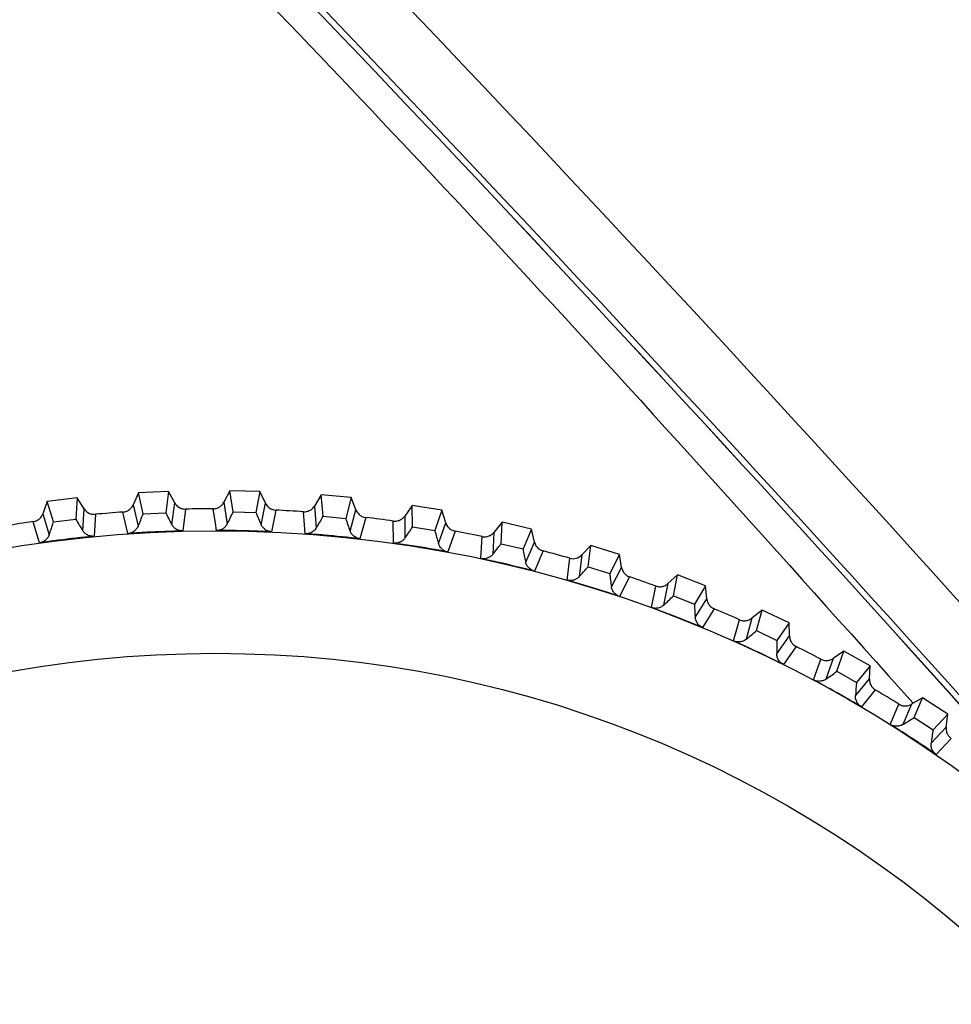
# Model space of a CAD drawing. Header units: millimetres. Extents: x -42 to 108, y 0 to 140.
# Tile 15 of 17: x 82 to 97, y 87 to 104. Entities that reach past the tile are written whole.
import ezdxf

# ---------------------------------------------------------------- set-up
doc = ezdxf.new("R2010")
doc.units = ezdxf.units.MM

msp = doc.modelspace()

# ---------------------------------------------------------------- linework, layer by layer
at = {"color": 7, "linetype": 'Continuous', "lineweight": 25}
for p, q in [((82.701, 95.581), (82.204, 95.522)), ((82.701, 95.581), (82.681, 95.225)), ((82.819, 95.398), (82.701, 95.581)), ((83.719, 95.665), (83.632, 95.465)), ((84.219, 95.688), (83.719, 95.665)), ((83.797, 95.317), (83.719, 95.665)), ((84.219, 95.688), (84.174, 95.334)), ((84.324, 95.498), (84.219, 95.688)), ((85.24, 95.701), (85.14, 95.508)), ((85.294, 95.348), (85.24, 95.701)), ((85.74, 95.69), (85.24, 95.701)), ((85.74, 95.69), (85.671, 95.34)), ((85.832, 95.493), (85.74, 95.69)), ((86.76, 95.631), (86.647, 95.446)), ((86.789, 95.276), (86.76, 95.631)), ((87.258, 95.585), (86.76, 95.631)), ((87.258, 95.585), (87.165, 95.241)), ((87.336, 95.382), (87.258, 95.585)), ((82.204, 95.522), (82.131, 95.317)), ((82.306, 95.181), (82.204, 95.522)), ((82.798, 95.034), (82.819, 95.398)), ((83.632, 95.465), (83.713, 95.109)), ((84.277, 95.136), (84.324, 95.498)), ((84.503, 95.395), (84.457, 95.032)), ((85, 95.16), (84.963, 95.401)), ((85.14, 95.508), (85.196, 95.147)), ((85.76, 95.135), (85.832, 95.493)), ((86.004, 95.377), (85.932, 95.019)), ((86.647, 95.446), (86.677, 95.082)), ((87.239, 95.03), (87.336, 95.382)), ((88.272, 95.455), (88.146, 95.278)), ((88.276, 95.099), (88.272, 95.455)), ((88.765, 95.375), (88.272, 95.455)), ((82.131, 95.317), (82.237, 94.968)), ((82.306, 95.181), (82.681, 95.225)), ((83.005, 95.308), (82.984, 94.943)), ((83.544, 94.989), (83.463, 95.346)), ((83.797, 95.317), (84.174, 95.334)), ((85.294, 95.348), (85.671, 95.34)), ((86.493, 94.987), (86.463, 95.351)), ((86.789, 95.276), (87.165, 95.241)), ((87.5, 95.255), (87.403, 94.902)), ((88.146, 95.278), (88.151, 94.913)), ((88.765, 95.375), (88.648, 95.038)), ((88.829, 95.167), (88.765, 95.375)), ((82.076, 94.836), (81.971, 95.186)), ((85.018, 95.039), (85, 95.16)), ((87.96, 94.831), (87.955, 95.197)), ((88.276, 95.099), (88.648, 95.038)), ((88.708, 94.822), (88.829, 95.167)), ((89.768, 95.175), (89.629, 95.007)), ((89.747, 94.819), (89.768, 95.175)), ((90.254, 95.06), (89.768, 95.175)), ((90.254, 95.06), (90.114, 94.732)), ((90.303, 94.848), (90.254, 95.06)), ((88.983, 95.029), (88.862, 94.684)), ((89.413, 94.574), (89.434, 94.939)), ((89.629, 95.007), (89.609, 94.642)), ((89.747, 94.819), (90.114, 94.732)), ((90.158, 94.513), (90.303, 94.848)), ((91.24, 94.79), (91.09, 94.633)), ((91.194, 94.436), (91.24, 94.79)), ((91.717, 94.642), (91.24, 94.79)), ((90.447, 94.699), (90.303, 94.363)), ((90.844, 94.216), (90.89, 94.578)), ((91.09, 94.633), (91.044, 94.27)), ((91.717, 94.642), (91.554, 94.324)), ((91.751, 94.427), (91.717, 94.642)), ((91.194, 94.436), (91.554, 94.324)), ((91.584, 94.103), (91.751, 94.427)), ((91.885, 94.269), (91.717, 93.944)), ((92.682, 94.304), (92.521, 94.157)), ((92.612, 93.954), (92.682, 94.304)), ((93.148, 94.122), (92.682, 94.304)), ((92.247, 93.758), (92.319, 94.117)), ((92.521, 94.157), (92.45, 93.799)), ((93.148, 94.122), (92.963, 93.817)), ((93.167, 93.906), (93.148, 94.122)), ((92.612, 93.954), (92.963, 93.817)), ((92.977, 93.594), (93.167, 93.906)), ((93.289, 93.739), (93.099, 93.426)), ((93.916, 93.583), (93.82, 93.231)), ((94.086, 93.718), (93.916, 93.583)), ((93.992, 93.375), (94.086, 93.718)), ((94.539, 93.505), (94.086, 93.718)), ((93.614, 93.204), (93.711, 93.557)), ((94.539, 93.505), (94.333, 93.214)), ((94.542, 93.287), (94.539, 93.505)), ((93.992, 93.375), (94.333, 93.214)), ((94.331, 92.99), (94.542, 93.287)), ((94.652, 93.112), (94.441, 92.814)), ((95.447, 93.036), (95.267, 92.913)), ((95.329, 92.7), (95.447, 93.036)), ((95.883, 92.792), (95.447, 93.036)), ((94.94, 92.557), (95.061, 92.902)), ((95.267, 92.913), (95.147, 92.569)), ((95.883, 92.792), (95.657, 92.515)), ((95.871, 92.575), (95.883, 92.792)), ((95.329, 92.7), (95.657, 92.515)), ((95.64, 92.292), (95.871, 92.575)), ((95.969, 92.392), (95.738, 92.109)), ((96.217, 91.818), (96.362, 92.154)), ((96.569, 92.151), (96.425, 91.815)), ((96.756, 92.261), (96.569, 92.151)), ((96.615, 91.934), (96.756, 92.261)), ((97.174, 91.987), (96.756, 92.261)), ((97.174, 91.987), (96.93, 91.727)), ((97.148, 91.771), (97.174, 91.987)), ((96.615, 91.934), (96.93, 91.727)), ((96.897, 91.505), (97.148, 91.771)), ((97.232, 91.582), (96.982, 91.316))]:
    msp.add_line(p, q, dxfattribs=at)
for radius in [21.133, 19.098]:
    msp.add_circle((85, 73.901), radius, dxfattribs=at)
for centre, radius, start, end in [((-265.106, -233.072), 488.125, 41.24425, 48.75575), ((-265.106, -233.072), 487.089, 41.6118, 48.75575), ((-265.106, -233.072), 486.989, 41.7663, 48.75575), ((85, 73.901), 21.5, 90.099, 91.3235), ((85, 73.901), 21.5, 86.099, 87.3235), ((85.123, 96.592), 2.799, 209.2368, 213.8187), ((85, 73.901), 21.5, 94.099, 95.3235), ((81.164, 96.265), 2.799, 335.6038, 340.1858), ((86.706, 96.528), 2.799, 205.2368, 209.8187), ((82.733, 96.478), 2.799, 331.6038, 336.1858), ((88.28, 96.354), 2.799, 201.2368, 205.8187), ((84.314, 96.582), 2.799, 327.6038, 332.1858), ((89.838, 96.07), 2.799, 197.2368, 201.8187), ((85, 73.901), 21.5, 82.099, 83.3235), ((85, 73.901), 21.5, 98.099, 99.3235), ((79.613, 95.943), 2.799, 339.6038, 344.1858), ((85.898, 96.574), 2.799, 323.6038, 328.1858), ((91.373, 95.679), 2.799, 193.2368, 197.8187), ((85, 73.901), 21.5, 78.099, 79.3235), ((87.477, 96.456), 2.799, 319.6038, 324.1858), ((92.876, 95.181), 2.799, 189.2368, 193.8187), ((85, 73.901), 21.5, 74.099, 75.3235), ((89.044, 96.229), 2.799, 315.6038, 320.1858), ((94.342, 94.58), 2.799, 185.2368, 189.8187), ((85, 73.901), 21.5, 70.099, 71.3235), ((90.592, 95.892), 2.799, 311.6038, 316.1858), ((95.761, 93.878), 2.799, 181.2368, 185.8187), ((85, 73.901), 21.5, 66.099, 67.3235), ((92.112, 95.449), 2.799, 307.6038, 312.1858), ((97.129, 93.079), 2.799, 177.2368, 181.8187), ((85, 73.901), 21.5, 62.099, 63.3235), ((93.598, 94.9), 2.799, 303.6038, 308.1858), ((98.437, 92.186), 2.799, 173.2368, 177.8187), ((85, 73.901), 21.5, 58.099, 59.3235), ((95.042, 94.249), 2.799, 299.6038, 304.1858), ((99.68, 91.204), 2.799, 169.2368, 173.8187), ((85, 73.901), 22.5, 282.8538, 41.2442)]:
    msp.add_arc(centre, radius, start, end, dxfattribs=at)
at = {"color": 8, "linetype": 'Continuous', "lineweight": 25}
msp.add_arc((-265.106, -233.072), 486.989, 41.7664, 48.75575, dxfattribs=at)
msp.add_open_spline([(55.622, 132.722), (59.586, 129.181), (67.514, 122.099), (78.941, 110.975), (88.666, 101.019), (94.406, 94.615), (96.598, 92.168)], degree=3, knots=[0, 0, 0, 0, 0.276392, 0.552784, 0.829175, 1, 1, 1, 1], dxfattribs=at)
at = {"color": 7, "linetype": 'Continuous', "lineweight": 25}
for points, knots in [([(82.819, 95.398), (82.825, 95.389), (82.832, 95.38), (82.839, 95.372), (82.847, 95.364), (82.855, 95.356), (82.864, 95.35), (82.872, 95.343), (82.882, 95.337), (82.892, 95.331), (82.901, 95.326), (82.911, 95.322), (82.922, 95.318), (82.927, 95.316), (82.932, 95.315), (82.938, 95.313), (82.949, 95.311), (82.96, 95.309), (82.971, 95.308), (82.982, 95.307), (82.994, 95.307), (83.005, 95.308)], [0, 0, 0, 0, 0.0000332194, 0.0000332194, 0.0000332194, 0.0000664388, 0.0000664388, 0.0000664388, 0.0000996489, 0.0000996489, 0.0000996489, 0.000132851, 0.000132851, 0.000132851, 0.0001493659, 0.0001493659, 0.0001493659, 0.0001828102, 0.0001828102, 0.0001828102, 0.0002172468, 0.0002172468, 0.0002172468, 0.0002172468]), ([(83.463, 95.346), (83.474, 95.347), (83.485, 95.348), (83.496, 95.351), (83.507, 95.354), (83.517, 95.357), (83.527, 95.361), (83.538, 95.366), (83.547, 95.371), (83.557, 95.377), (83.566, 95.383), (83.575, 95.39), (83.583, 95.397), (83.587, 95.401), (83.591, 95.405), (83.595, 95.409), (83.603, 95.417), (83.61, 95.426), (83.616, 95.435), (83.622, 95.445), (83.628, 95.455), (83.632, 95.465)], [0, 0, 0, 0, 0.0000331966, 0.0000331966, 0.0000331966, 0.0000663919, 0.0000663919, 0.0000663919, 0.0000995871, 0.0000995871, 0.0000995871, 0.0001327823, 0.0001327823, 0.0001327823, 0.0001492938, 0.0001492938, 0.0001492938, 0.0001827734, 0.0001827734, 0.0001827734, 0.0002172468, 0.0002172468, 0.0002172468, 0.0002172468]), ([(84.324, 95.498), (84.329, 95.488), (84.335, 95.479), (84.342, 95.47), (84.349, 95.462), (84.357, 95.454), (84.365, 95.446), (84.373, 95.439), (84.382, 95.432), (84.392, 95.426), (84.401, 95.42), (84.411, 95.415), (84.421, 95.411), (84.426, 95.409), (84.431, 95.407), (84.437, 95.405), (84.447, 95.402), (84.458, 95.399), (84.469, 95.397), (84.48, 95.396), (84.492, 95.395), (84.503, 95.395)], [0, 0, 0, 0, 0.0000332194, 0.0000332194, 0.0000332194, 0.0000664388, 0.0000664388, 0.0000664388, 0.0000996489, 0.0000996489, 0.0000996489, 0.000132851, 0.000132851, 0.000132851, 0.0001493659, 0.0001493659, 0.0001493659, 0.0001828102, 0.0001828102, 0.0001828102, 0.0002172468, 0.0002172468, 0.0002172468, 0.0002172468]), ([(84.963, 95.401), (84.974, 95.401), (84.985, 95.402), (84.996, 95.404), (85.007, 95.405), (85.018, 95.408), (85.028, 95.412), (85.039, 95.415), (85.049, 95.42), (85.058, 95.425), (85.068, 95.431), (85.077, 95.437), (85.086, 95.444), (85.09, 95.447), (85.095, 95.451), (85.099, 95.454), (85.107, 95.462), (85.114, 95.47), (85.121, 95.479), (85.128, 95.488), (85.134, 95.498), (85.14, 95.508)], [0, 0, 0, 0, 0.0000331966, 0.0000331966, 0.0000331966, 0.0000663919, 0.0000663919, 0.0000663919, 0.0000995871, 0.0000995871, 0.0000995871, 0.0001327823, 0.0001327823, 0.0001327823, 0.0001492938, 0.0001492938, 0.0001492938, 0.0001827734, 0.0001827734, 0.0001827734, 0.0002172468, 0.0002172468, 0.0002172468, 0.0002172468]), ([(85.832, 95.493), (85.837, 95.483), (85.842, 95.473), (85.849, 95.464), (85.855, 95.455), (85.862, 95.446), (85.87, 95.438), (85.877, 95.43), (85.886, 95.423), (85.895, 95.416), (85.904, 95.41), (85.913, 95.404), (85.923, 95.399), (85.928, 95.396), (85.933, 95.394), (85.938, 95.392), (85.948, 95.388), (85.959, 95.384), (85.97, 95.382), (85.981, 95.379), (85.993, 95.378), (86.004, 95.377)], [0, 0, 0, 0, 0.0000332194, 0.0000332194, 0.0000332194, 0.0000664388, 0.0000664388, 0.0000664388, 0.0000996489, 0.0000996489, 0.0000996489, 0.000132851, 0.000132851, 0.000132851, 0.0001493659, 0.0001493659, 0.0001493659, 0.0001828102, 0.0001828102, 0.0001828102, 0.0002172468, 0.0002172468, 0.0002172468, 0.0002172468]), ([(86.463, 95.351), (86.474, 95.35), (86.485, 95.35), (86.496, 95.352), (86.507, 95.353), (86.518, 95.355), (86.529, 95.358), (86.539, 95.36), (86.55, 95.364), (86.56, 95.369), (86.57, 95.373), (86.58, 95.379), (86.589, 95.385), (86.593, 95.388), (86.598, 95.392), (86.602, 95.395), (86.611, 95.402), (86.619, 95.41), (86.626, 95.418), (86.634, 95.427), (86.641, 95.436), (86.647, 95.446)], [0, 0, 0, 0, 0.0000331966, 0.0000331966, 0.0000331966, 0.0000663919, 0.0000663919, 0.0000663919, 0.0000995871, 0.0000995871, 0.0000995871, 0.0001327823, 0.0001327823, 0.0001327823, 0.0001492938, 0.0001492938, 0.0001492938, 0.0001827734, 0.0001827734, 0.0001827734, 0.0002172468, 0.0002172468, 0.0002172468, 0.0002172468]), ([(87.336, 95.382), (87.34, 95.372), (87.345, 95.362), (87.351, 95.352), (87.356, 95.343), (87.363, 95.333), (87.37, 95.325), (87.377, 95.316), (87.385, 95.309), (87.393, 95.301), (87.402, 95.294), (87.411, 95.288), (87.42, 95.282), (87.425, 95.279), (87.43, 95.277), (87.435, 95.274), (87.445, 95.269), (87.455, 95.265), (87.466, 95.262), (87.477, 95.259), (87.488, 95.256), (87.5, 95.255)], [0, 0, 0, 0, 0.0000332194, 0.0000332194, 0.0000332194, 0.0000664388, 0.0000664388, 0.0000664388, 0.0000996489, 0.0000996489, 0.0000996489, 0.000132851, 0.000132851, 0.000132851, 0.0001493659, 0.0001493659, 0.0001493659, 0.0001828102, 0.0001828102, 0.0001828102, 0.0002172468, 0.0002172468, 0.0002172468, 0.0002172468]), ([(81.971, 95.186), (81.982, 95.188), (81.993, 95.19), (82.003, 95.194), (82.014, 95.197), (82.024, 95.201), (82.034, 95.206), (82.044, 95.211), (82.053, 95.217), (82.062, 95.224), (82.071, 95.231), (82.079, 95.238), (82.087, 95.246), (82.091, 95.25), (82.095, 95.254), (82.098, 95.258), (82.105, 95.267), (82.111, 95.276), (82.117, 95.286), (82.123, 95.296), (82.127, 95.307), (82.131, 95.317)], [0, 0, 0, 0, 0.0000331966, 0.0000331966, 0.0000331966, 0.0000663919, 0.0000663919, 0.0000663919, 0.0000995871, 0.0000995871, 0.0000995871, 0.0001327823, 0.0001327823, 0.0001327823, 0.0001492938, 0.0001492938, 0.0001492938, 0.0001827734, 0.0001827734, 0.0001827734, 0.0002172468, 0.0002172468, 0.0002172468, 0.0002172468]), ([(87.955, 95.197), (87.966, 95.195), (87.978, 95.195), (87.989, 95.195), (88, 95.195), (88.011, 95.196), (88.022, 95.199), (88.032, 95.201), (88.043, 95.204), (88.053, 95.208), (88.064, 95.212), (88.074, 95.216), (88.083, 95.222), (88.088, 95.225), (88.093, 95.228), (88.097, 95.231), (88.107, 95.237), (88.115, 95.244), (88.123, 95.252), (88.131, 95.26), (88.139, 95.269), (88.146, 95.278)], [0, 0, 0, 0, 0.0000331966, 0.0000331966, 0.0000331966, 0.0000663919, 0.0000663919, 0.0000663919, 0.0000995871, 0.0000995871, 0.0000995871, 0.0001327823, 0.0001327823, 0.0001327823, 0.0001492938, 0.0001492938, 0.0001492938, 0.0001827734, 0.0001827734, 0.0001827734, 0.0002172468, 0.0002172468, 0.0002172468, 0.0002172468]), ([(83.713, 95.109), (83.709, 95.1), (83.705, 95.092), (83.699, 95.083), (83.694, 95.075), (83.689, 95.067), (83.682, 95.06), (83.676, 95.052), (83.669, 95.045), (83.662, 95.038), (83.654, 95.032), (83.646, 95.026), (83.638, 95.021), (83.63, 95.015), (83.621, 95.01), (83.612, 95.006), (83.603, 95.002), (83.594, 94.999), (83.584, 94.996), (83.571, 94.992), (83.557, 94.99), (83.544, 94.989)], [0, 0, 0, 0, 0.0000302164, 0.0000302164, 0.0000302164, 0.0000598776, 0.0000598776, 0.0000598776, 0.0000895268, 0.0000895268, 0.0000895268, 0.0001191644, 0.0001191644, 0.0001191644, 0.000148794, 0.000148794, 0.000148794, 0.00017842, 0.00017842, 0.00017842, 0.0002196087, 0.0002196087, 0.0002196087, 0.0002196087]), ([(84.457, 95.032), (84.446, 95.032), (84.435, 95.033), (84.424, 95.034), (84.413, 95.036), (84.402, 95.038), (84.392, 95.042), (84.381, 95.045), (84.371, 95.049), (84.361, 95.054), (84.352, 95.059), (84.343, 95.064), (84.334, 95.071), (84.326, 95.077), (84.318, 95.083), (84.311, 95.091), (84.304, 95.097), (84.298, 95.104), (84.293, 95.112), (84.287, 95.12), (84.282, 95.128), (84.277, 95.136)], [0, 0, 0, 0, 0.0000330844, 0.0000330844, 0.0000330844, 0.0000661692, 0.0000661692, 0.0000661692, 0.0000989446, 0.0000989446, 0.0000989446, 0.0001308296, 0.0001308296, 0.0001308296, 0.000161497, 0.000161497, 0.000161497, 0.0001901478, 0.0001901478, 0.0001901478, 0.0002195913, 0.0002195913, 0.0002195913, 0.0002195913]), ([(85.196, 95.147), (85.191, 95.139), (85.186, 95.13), (85.18, 95.122), (85.175, 95.114), (85.168, 95.107), (85.161, 95.1), (85.155, 95.093), (85.147, 95.086), (85.139, 95.08), (85.132, 95.074), (85.123, 95.069), (85.115, 95.064), (85.106, 95.059), (85.097, 95.055), (85.088, 95.052), (85.078, 95.048), (85.069, 95.046), (85.059, 95.044), (85.046, 95.041), (85.032, 95.039), (85.018, 95.039)], [0, 0, 0, 0, 0.0000302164, 0.0000302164, 0.0000302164, 0.0000598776, 0.0000598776, 0.0000598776, 0.0000895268, 0.0000895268, 0.0000895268, 0.0001191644, 0.0001191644, 0.0001191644, 0.000148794, 0.000148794, 0.000148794, 0.00017842, 0.00017842, 0.00017842, 0.0002196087, 0.0002196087, 0.0002196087, 0.0002196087]), ([(85.932, 95.019), (85.921, 95.019), (85.91, 95.021), (85.9, 95.023), (85.889, 95.025), (85.878, 95.029), (85.868, 95.033), (85.858, 95.037), (85.848, 95.041), (85.839, 95.047), (85.829, 95.053), (85.821, 95.059), (85.813, 95.066), (85.805, 95.072), (85.798, 95.079), (85.791, 95.087), (85.785, 95.094), (85.779, 95.102), (85.774, 95.11), (85.769, 95.118), (85.764, 95.126), (85.76, 95.135)], [0, 0, 0, 0, 0.0000330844, 0.0000330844, 0.0000330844, 0.0000661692, 0.0000661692, 0.0000661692, 0.0000989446, 0.0000989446, 0.0000989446, 0.0001308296, 0.0001308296, 0.0001308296, 0.000161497, 0.000161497, 0.000161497, 0.0001901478, 0.0001901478, 0.0001901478, 0.0002195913, 0.0002195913, 0.0002195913, 0.0002195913]), ([(86.677, 95.082), (86.672, 95.074), (86.666, 95.066), (86.66, 95.058), (86.654, 95.051), (86.647, 95.044), (86.64, 95.037), (86.633, 95.03), (86.625, 95.024), (86.616, 95.019), (86.608, 95.014), (86.6, 95.009), (86.591, 95.005), (86.582, 95), (86.572, 94.997), (86.563, 94.994), (86.553, 94.991), (86.544, 94.989), (86.534, 94.988), (86.52, 94.986), (86.506, 94.986), (86.493, 94.987)], [0, 0, 0, 0, 0.0000302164, 0.0000302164, 0.0000302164, 0.0000598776, 0.0000598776, 0.0000598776, 0.0000895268, 0.0000895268, 0.0000895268, 0.0001191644, 0.0001191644, 0.0001191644, 0.000148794, 0.000148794, 0.000148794, 0.00017842, 0.00017842, 0.00017842, 0.0002196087, 0.0002196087, 0.0002196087, 0.0002196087]), ([(88.829, 95.167), (88.832, 95.156), (88.836, 95.146), (88.841, 95.136), (88.846, 95.126), (88.852, 95.116), (88.859, 95.107), (88.865, 95.099), (88.872, 95.09), (88.88, 95.082), (88.888, 95.075), (88.897, 95.067), (88.906, 95.061), (88.91, 95.058), (88.915, 95.055), (88.92, 95.052), (88.929, 95.047), (88.94, 95.042), (88.95, 95.038), (88.961, 95.034), (88.972, 95.031), (88.983, 95.029)], [0, 0, 0, 0, 0.0000332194, 0.0000332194, 0.0000332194, 0.0000664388, 0.0000664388, 0.0000664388, 0.0000996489, 0.0000996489, 0.0000996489, 0.000132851, 0.000132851, 0.000132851, 0.0001493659, 0.0001493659, 0.0001493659, 0.0001828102, 0.0001828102, 0.0001828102, 0.0002172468, 0.0002172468, 0.0002172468, 0.0002172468]), ([(82.237, 94.968), (82.233, 94.959), (82.23, 94.95), (82.225, 94.941), (82.221, 94.932), (82.215, 94.924), (82.21, 94.916), (82.204, 94.908), (82.197, 94.901), (82.19, 94.894), (82.183, 94.887), (82.176, 94.88), (82.168, 94.874), (82.16, 94.868), (82.152, 94.863), (82.143, 94.858), (82.134, 94.853), (82.125, 94.849), (82.116, 94.846), (82.103, 94.841), (82.09, 94.838), (82.076, 94.836)], [0, 0, 0, 0, 0.0000302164, 0.0000302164, 0.0000302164, 0.0000598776, 0.0000598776, 0.0000598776, 0.0000895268, 0.0000895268, 0.0000895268, 0.0001191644, 0.0001191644, 0.0001191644, 0.000148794, 0.000148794, 0.000148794, 0.00017842, 0.00017842, 0.00017842, 0.0002196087, 0.0002196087, 0.0002196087, 0.0002196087]), ([(82.984, 94.943), (82.785, 94.924), (82.586, 94.902), (82.388, 94.877), (82.284, 94.864), (82.18, 94.851), (82.076, 94.836)], [0, 0, 0, 0, 0.0006000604, 0.0006000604, 0.0006000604, 0.000914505, 0.000914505, 0.000914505, 0.000914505]), ([(82.984, 94.943), (82.973, 94.942), (82.962, 94.942), (82.951, 94.943), (82.94, 94.943), (82.929, 94.945), (82.919, 94.948), (82.908, 94.95), (82.897, 94.954), (82.887, 94.958), (82.878, 94.962), (82.868, 94.967), (82.859, 94.973), (82.851, 94.978), (82.842, 94.984), (82.835, 94.991), (82.827, 94.997), (82.821, 95.004), (82.815, 95.011), (82.808, 95.018), (82.803, 95.026), (82.798, 95.034)], [0, 0, 0, 0, 0.0000330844, 0.0000330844, 0.0000330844, 0.0000661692, 0.0000661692, 0.0000661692, 0.0000989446, 0.0000989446, 0.0000989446, 0.0001308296, 0.0001308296, 0.0001308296, 0.000161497, 0.000161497, 0.000161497, 0.0001901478, 0.0001901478, 0.0001901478, 0.0002195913, 0.0002195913, 0.0002195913, 0.0002195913]), ([(84.457, 95.032), (84.257, 95.027), (84.057, 95.019), (83.857, 95.009), (83.753, 95.003), (83.648, 94.996), (83.544, 94.989)], [0, 0, 0, 0, 0.0006000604, 0.0006000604, 0.0006000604, 0.000914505, 0.000914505, 0.000914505, 0.000914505]), ([(85.932, 95.019), (85.733, 95.028), (85.533, 95.034), (85.333, 95.037), (85.228, 95.038), (85.123, 95.039), (85.018, 95.039)], [0, 0, 0, 0, 0.0006000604, 0.0006000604, 0.0006000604, 0.000914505, 0.000914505, 0.000914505, 0.000914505]), ([(87.403, 94.902), (87.205, 94.925), (87.005, 94.945), (86.806, 94.962), (86.702, 94.971), (86.597, 94.979), (86.493, 94.987)], [0, 0, 0, 0, 0.0006000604, 0.0006000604, 0.0006000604, 0.000914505, 0.000914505, 0.000914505, 0.000914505]), ([(87.403, 94.902), (87.392, 94.904), (87.381, 94.906), (87.371, 94.909), (87.36, 94.912), (87.35, 94.916), (87.34, 94.921), (87.33, 94.925), (87.321, 94.931), (87.312, 94.937), (87.303, 94.943), (87.295, 94.95), (87.287, 94.957), (87.28, 94.964), (87.273, 94.972), (87.267, 94.98), (87.261, 94.988), (87.256, 94.996), (87.251, 95.004), (87.247, 95.012), (87.243, 95.021), (87.239, 95.03)], [0, 0, 0, 0, 0.0000330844, 0.0000330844, 0.0000330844, 0.0000661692, 0.0000661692, 0.0000661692, 0.0000989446, 0.0000989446, 0.0000989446, 0.0001308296, 0.0001308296, 0.0001308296, 0.000161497, 0.000161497, 0.000161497, 0.0001901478, 0.0001901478, 0.0001901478, 0.0002195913, 0.0002195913, 0.0002195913, 0.0002195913]), ([(88.151, 94.913), (88.145, 94.906), (88.139, 94.898), (88.132, 94.891), (88.125, 94.884), (88.118, 94.877), (88.11, 94.871), (88.102, 94.865), (88.094, 94.86), (88.086, 94.855), (88.077, 94.85), (88.068, 94.846), (88.059, 94.842), (88.05, 94.839), (88.04, 94.836), (88.03, 94.834), (88.021, 94.832), (88.011, 94.83), (88.001, 94.83), (87.987, 94.829), (87.973, 94.829), (87.96, 94.831)], [0, 0, 0, 0, 0.0000302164, 0.0000302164, 0.0000302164, 0.0000598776, 0.0000598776, 0.0000598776, 0.0000895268, 0.0000895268, 0.0000895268, 0.0001191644, 0.0001191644, 0.0001191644, 0.000148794, 0.000148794, 0.000148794, 0.00017842, 0.00017842, 0.00017842, 0.0002196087, 0.0002196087, 0.0002196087, 0.0002196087]), ([(89.434, 94.939), (89.445, 94.936), (89.456, 94.935), (89.467, 94.935), (89.478, 94.934), (89.489, 94.935), (89.5, 94.936), (89.511, 94.937), (89.522, 94.94), (89.532, 94.943), (89.543, 94.946), (89.553, 94.95), (89.563, 94.955), (89.568, 94.957), (89.573, 94.96), (89.578, 94.963), (89.587, 94.969), (89.596, 94.975), (89.605, 94.982), (89.614, 94.99), (89.622, 94.998), (89.629, 95.007)], [0, 0, 0, 0, 0.0000331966, 0.0000331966, 0.0000331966, 0.0000663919, 0.0000663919, 0.0000663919, 0.0000995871, 0.0000995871, 0.0000995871, 0.0001327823, 0.0001327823, 0.0001327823, 0.0001492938, 0.0001492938, 0.0001492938, 0.0001827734, 0.0001827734, 0.0001827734, 0.0002172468, 0.0002172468, 0.0002172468, 0.0002172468]), ([(88.862, 94.684), (88.666, 94.72), (88.469, 94.754), (88.271, 94.785), (88.167, 94.801), (88.064, 94.816), (87.96, 94.831)], [0, 0, 0, 0, 0.0006000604, 0.0006000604, 0.0006000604, 0.000914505, 0.000914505, 0.000914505, 0.000914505]), ([(88.862, 94.684), (88.852, 94.686), (88.841, 94.688), (88.831, 94.692), (88.82, 94.696), (88.81, 94.701), (88.8, 94.706), (88.791, 94.712), (88.782, 94.718), (88.773, 94.725), (88.765, 94.731), (88.757, 94.739), (88.75, 94.747), (88.743, 94.754), (88.737, 94.762), (88.732, 94.771), (88.727, 94.779), (88.722, 94.787), (88.718, 94.796), (88.714, 94.804), (88.711, 94.813), (88.708, 94.822)], [0, 0, 0, 0, 0.0000330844, 0.0000330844, 0.0000330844, 0.0000661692, 0.0000661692, 0.0000661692, 0.0000989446, 0.0000989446, 0.0000989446, 0.0001308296, 0.0001308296, 0.0001308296, 0.000161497, 0.000161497, 0.000161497, 0.0001901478, 0.0001901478, 0.0001901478, 0.0002195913, 0.0002195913, 0.0002195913, 0.0002195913]), ([(90.303, 94.848), (90.306, 94.837), (90.309, 94.826), (90.313, 94.816), (90.317, 94.806), (90.323, 94.796), (90.328, 94.787), (90.334, 94.777), (90.341, 94.768), (90.348, 94.76), (90.356, 94.752), (90.364, 94.744), (90.372, 94.737), (90.377, 94.734), (90.381, 94.73), (90.386, 94.727), (90.395, 94.721), (90.405, 94.716), (90.415, 94.711), (90.425, 94.706), (90.436, 94.702), (90.447, 94.699)], [0, 0, 0, 0, 0.0000332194, 0.0000332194, 0.0000332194, 0.0000664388, 0.0000664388, 0.0000664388, 0.0000996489, 0.0000996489, 0.0000996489, 0.000132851, 0.000132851, 0.000132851, 0.0001493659, 0.0001493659, 0.0001493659, 0.0001828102, 0.0001828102, 0.0001828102, 0.0002172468, 0.0002172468, 0.0002172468, 0.0002172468]), ([(89.609, 94.642), (89.603, 94.635), (89.596, 94.628), (89.589, 94.621), (89.581, 94.615), (89.574, 94.609), (89.565, 94.603), (89.557, 94.598), (89.549, 94.593), (89.54, 94.588), (89.531, 94.584), (89.522, 94.581), (89.512, 94.578), (89.503, 94.575), (89.493, 94.573), (89.483, 94.571), (89.473, 94.57), (89.464, 94.569), (89.454, 94.569), (89.44, 94.569), (89.426, 94.571), (89.413, 94.574)], [0, 0, 0, 0, 0.0000302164, 0.0000302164, 0.0000302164, 0.0000598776, 0.0000598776, 0.0000598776, 0.0000895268, 0.0000895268, 0.0000895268, 0.0001191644, 0.0001191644, 0.0001191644, 0.000148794, 0.000148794, 0.000148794, 0.00017842, 0.00017842, 0.00017842, 0.0002196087, 0.0002196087, 0.0002196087, 0.0002196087]), ([(90.303, 94.363), (90.109, 94.414), (89.915, 94.461), (89.72, 94.506), (89.618, 94.529), (89.515, 94.552), (89.413, 94.574)], [0, 0, 0, 0, 0.0006000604, 0.0006000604, 0.0006000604, 0.000914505, 0.000914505, 0.000914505, 0.000914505]), ([(90.303, 94.363), (90.292, 94.366), (90.282, 94.37), (90.272, 94.374), (90.261, 94.379), (90.252, 94.384), (90.243, 94.39), (90.233, 94.396), (90.225, 94.403), (90.217, 94.411), (90.209, 94.418), (90.202, 94.426), (90.195, 94.434), (90.189, 94.442), (90.183, 94.451), (90.178, 94.46), (90.174, 94.468), (90.17, 94.477), (90.167, 94.485), (90.163, 94.494), (90.16, 94.503), (90.158, 94.513)], [0, 0, 0, 0, 0.0000330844, 0.0000330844, 0.0000330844, 0.0000661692, 0.0000661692, 0.0000661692, 0.0000989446, 0.0000989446, 0.0000989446, 0.0001308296, 0.0001308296, 0.0001308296, 0.000161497, 0.000161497, 0.000161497, 0.0001901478, 0.0001901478, 0.0001901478, 0.0002195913, 0.0002195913, 0.0002195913, 0.0002195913]), ([(91.751, 94.427), (91.753, 94.416), (91.756, 94.405), (91.759, 94.395), (91.763, 94.384), (91.767, 94.374), (91.772, 94.364), (91.778, 94.354), (91.784, 94.345), (91.79, 94.336), (91.797, 94.327), (91.805, 94.319), (91.813, 94.312), (91.817, 94.308), (91.821, 94.304), (91.825, 94.301), (91.834, 94.294), (91.843, 94.288), (91.853, 94.282), (91.863, 94.277), (91.874, 94.272), (91.885, 94.269)], [0, 0, 0, 0, 0.0000332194, 0.0000332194, 0.0000332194, 0.0000664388, 0.0000664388, 0.0000664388, 0.0000996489, 0.0000996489, 0.0000996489, 0.000132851, 0.000132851, 0.000132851, 0.0001493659, 0.0001493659, 0.0001493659, 0.0001828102, 0.0001828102, 0.0001828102, 0.0002172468, 0.0002172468, 0.0002172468, 0.0002172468]), ([(91.044, 94.27), (91.038, 94.263), (91.03, 94.257), (91.023, 94.251), (91.015, 94.245), (91.007, 94.239), (90.998, 94.234), (90.99, 94.229), (90.981, 94.225), (90.972, 94.221), (90.963, 94.218), (90.953, 94.215), (90.943, 94.213), (90.934, 94.21), (90.924, 94.209), (90.914, 94.208), (90.904, 94.208), (90.894, 94.208), (90.885, 94.208), (90.871, 94.209), (90.857, 94.212), (90.844, 94.216)], [0, 0, 0, 0, 0.0000302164, 0.0000302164, 0.0000302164, 0.0000598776, 0.0000598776, 0.0000598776, 0.0000895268, 0.0000895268, 0.0000895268, 0.0001191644, 0.0001191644, 0.0001191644, 0.000148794, 0.000148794, 0.000148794, 0.00017842, 0.00017842, 0.00017842, 0.0002196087, 0.0002196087, 0.0002196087, 0.0002196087]), ([(91.717, 93.944), (91.528, 94.007), (91.337, 94.068), (91.146, 94.126), (91.045, 94.157), (90.945, 94.187), (90.844, 94.216)], [0, 0, 0, 0, 0.0006000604, 0.0006000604, 0.0006000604, 0.000914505, 0.000914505, 0.000914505, 0.000914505]), ([(91.717, 93.944), (91.707, 93.947), (91.697, 93.952), (91.687, 93.957), (91.677, 93.962), (91.668, 93.968), (91.659, 93.975), (91.65, 93.981), (91.642, 93.989), (91.635, 93.997), (91.627, 94.005), (91.621, 94.013), (91.615, 94.022), (91.609, 94.03), (91.604, 94.039), (91.6, 94.048), (91.596, 94.057), (91.593, 94.066), (91.59, 94.075), (91.587, 94.084), (91.585, 94.093), (91.584, 94.103)], [0, 0, 0, 0, 0.0000330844, 0.0000330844, 0.0000330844, 0.0000661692, 0.0000661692, 0.0000661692, 0.0000989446, 0.0000989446, 0.0000989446, 0.0001308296, 0.0001308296, 0.0001308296, 0.000161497, 0.000161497, 0.000161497, 0.0001901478, 0.0001901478, 0.0001901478, 0.0002195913, 0.0002195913, 0.0002195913, 0.0002195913]), ([(92.319, 94.117), (92.329, 94.113), (92.34, 94.11), (92.351, 94.108), (92.361, 94.106), (92.373, 94.105), (92.384, 94.105), (92.395, 94.105), (92.406, 94.106), (92.417, 94.107), (92.428, 94.109), (92.438, 94.112), (92.449, 94.115), (92.454, 94.117), (92.459, 94.119), (92.464, 94.121), (92.475, 94.125), (92.485, 94.13), (92.494, 94.136), (92.504, 94.143), (92.513, 94.15), (92.521, 94.157)], [0, 0, 0, 0, 0.0000331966, 0.0000331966, 0.0000331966, 0.0000663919, 0.0000663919, 0.0000663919, 0.0000995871, 0.0000995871, 0.0000995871, 0.0001327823, 0.0001327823, 0.0001327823, 0.0001492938, 0.0001492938, 0.0001492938, 0.0001827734, 0.0001827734, 0.0001827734, 0.0002172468, 0.0002172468, 0.0002172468, 0.0002172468]), ([(93.167, 93.906), (93.168, 93.895), (93.17, 93.884), (93.172, 93.873), (93.175, 93.862), (93.179, 93.852), (93.183, 93.842), (93.188, 93.832), (93.193, 93.822), (93.199, 93.813), (93.205, 93.803), (93.212, 93.795), (93.22, 93.787), (93.224, 93.783), (93.228, 93.779), (93.232, 93.775), (93.24, 93.768), (93.249, 93.761), (93.258, 93.755), (93.268, 93.749), (93.278, 93.743), (93.289, 93.739)], [0, 0, 0, 0, 0.0000332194, 0.0000332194, 0.0000332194, 0.0000664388, 0.0000664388, 0.0000664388, 0.0000996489, 0.0000996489, 0.0000996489, 0.000132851, 0.000132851, 0.000132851, 0.0001493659, 0.0001493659, 0.0001493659, 0.0001828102, 0.0001828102, 0.0001828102, 0.0002172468, 0.0002172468, 0.0002172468, 0.0002172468]), ([(92.45, 93.799), (92.443, 93.793), (92.436, 93.786), (92.428, 93.781), (92.42, 93.775), (92.411, 93.77), (92.402, 93.766), (92.393, 93.762), (92.384, 93.758), (92.375, 93.755), (92.365, 93.752), (92.356, 93.75), (92.346, 93.749), (92.336, 93.747), (92.326, 93.746), (92.316, 93.746), (92.306, 93.746), (92.297, 93.747), (92.287, 93.748), (92.273, 93.75), (92.26, 93.754), (92.247, 93.758)], [0, 0, 0, 0, 0.0000302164, 0.0000302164, 0.0000302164, 0.0000598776, 0.0000598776, 0.0000598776, 0.0000895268, 0.0000895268, 0.0000895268, 0.0001191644, 0.0001191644, 0.0001191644, 0.000148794, 0.000148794, 0.000148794, 0.00017842, 0.00017842, 0.00017842, 0.0002196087, 0.0002196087, 0.0002196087, 0.0002196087]), ([(93.099, 93.426), (92.914, 93.503), (92.728, 93.577), (92.542, 93.648), (92.444, 93.686), (92.345, 93.722), (92.247, 93.758)], [0, 0, 0, 0, 0.0006000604, 0.0006000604, 0.0006000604, 0.000914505, 0.000914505, 0.000914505, 0.000914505]), ([(93.099, 93.426), (93.089, 93.431), (93.079, 93.436), (93.07, 93.442), (93.06, 93.447), (93.051, 93.454), (93.043, 93.461), (93.035, 93.469), (93.027, 93.476), (93.02, 93.485), (93.014, 93.493), (93.008, 93.502), (93.002, 93.511), (92.997, 93.52), (92.993, 93.529), (92.989, 93.539), (92.986, 93.548), (92.983, 93.557), (92.981, 93.566), (92.979, 93.575), (92.977, 93.585), (92.977, 93.594)], [0, 0, 0, 0, 0.0000330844, 0.0000330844, 0.0000330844, 0.0000661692, 0.0000661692, 0.0000661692, 0.0000989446, 0.0000989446, 0.0000989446, 0.0001308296, 0.0001308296, 0.0001308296, 0.000161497, 0.000161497, 0.000161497, 0.0001901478, 0.0001901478, 0.0001901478, 0.0002195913, 0.0002195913, 0.0002195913, 0.0002195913]), ([(93.711, 93.557), (93.721, 93.553), (93.732, 93.549), (93.742, 93.546), (93.753, 93.544), (93.764, 93.542), (93.775, 93.541), (93.786, 93.54), (93.797, 93.54), (93.808, 93.541), (93.819, 93.542), (93.83, 93.543), (93.841, 93.546), (93.846, 93.547), (93.852, 93.549), (93.857, 93.551), (93.867, 93.554), (93.878, 93.559), (93.887, 93.564), (93.898, 93.57), (93.907, 93.576), (93.916, 93.583)], [0, 0, 0, 0, 0.0000331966, 0.0000331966, 0.0000331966, 0.0000663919, 0.0000663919, 0.0000663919, 0.0000995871, 0.0000995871, 0.0000995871, 0.0001327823, 0.0001327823, 0.0001327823, 0.0001492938, 0.0001492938, 0.0001492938, 0.0001827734, 0.0001827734, 0.0001827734, 0.0002172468, 0.0002172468, 0.0002172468, 0.0002172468]), ([(94.542, 93.287), (94.543, 93.276), (94.544, 93.265), (94.546, 93.254), (94.548, 93.244), (94.551, 93.233), (94.554, 93.222), (94.558, 93.212), (94.563, 93.202), (94.568, 93.192), (94.574, 93.183), (94.58, 93.173), (94.587, 93.165), (94.591, 93.161), (94.594, 93.156), (94.598, 93.152), (94.606, 93.144), (94.614, 93.137), (94.623, 93.13), (94.632, 93.123), (94.642, 93.117), (94.652, 93.112)], [0, 0, 0, 0, 0.0000332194, 0.0000332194, 0.0000332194, 0.0000664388, 0.0000664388, 0.0000664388, 0.0000996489, 0.0000996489, 0.0000996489, 0.000132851, 0.000132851, 0.000132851, 0.0001493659, 0.0001493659, 0.0001493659, 0.0001828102, 0.0001828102, 0.0001828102, 0.0002172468, 0.0002172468, 0.0002172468, 0.0002172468]), ([(93.82, 93.231), (93.813, 93.225), (93.805, 93.219), (93.796, 93.214), (93.788, 93.209), (93.779, 93.205), (93.77, 93.201), (93.761, 93.198), (93.751, 93.195), (93.742, 93.193), (93.732, 93.19), (93.722, 93.189), (93.713, 93.188), (93.703, 93.187), (93.693, 93.187), (93.683, 93.188), (93.673, 93.188), (93.663, 93.19), (93.654, 93.192), (93.64, 93.195), (93.627, 93.199), (93.614, 93.204)], [0, 0, 0, 0, 0.0000302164, 0.0000302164, 0.0000302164, 0.0000598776, 0.0000598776, 0.0000598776, 0.0000895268, 0.0000895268, 0.0000895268, 0.0001191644, 0.0001191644, 0.0001191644, 0.000148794, 0.000148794, 0.000148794, 0.00017842, 0.00017842, 0.00017842, 0.0002196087, 0.0002196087, 0.0002196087, 0.0002196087]), ([(94.441, 92.814), (94.262, 92.903), (94.082, 92.99), (93.901, 93.074), (93.806, 93.118), (93.71, 93.162), (93.614, 93.204)], [0, 0, 0, 0, 0.0006000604, 0.0006000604, 0.0006000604, 0.000914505, 0.000914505, 0.000914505, 0.000914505]), ([(94.441, 92.814), (94.431, 92.819), (94.422, 92.825), (94.413, 92.831), (94.404, 92.837), (94.396, 92.845), (94.388, 92.853), (94.38, 92.86), (94.373, 92.869), (94.367, 92.878), (94.361, 92.887), (94.355, 92.896), (94.351, 92.905), (94.346, 92.914), (94.343, 92.924), (94.34, 92.934), (94.337, 92.943), (94.335, 92.952), (94.333, 92.961), (94.332, 92.971), (94.331, 92.98), (94.331, 92.99)], [0, 0, 0, 0, 0.0000330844, 0.0000330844, 0.0000330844, 0.0000661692, 0.0000661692, 0.0000661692, 0.0000989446, 0.0000989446, 0.0000989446, 0.0001308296, 0.0001308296, 0.0001308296, 0.000161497, 0.000161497, 0.000161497, 0.0001901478, 0.0001901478, 0.0001901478, 0.0002195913, 0.0002195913, 0.0002195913, 0.0002195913]), ([(95.061, 92.902), (95.071, 92.896), (95.081, 92.892), (95.091, 92.889), (95.102, 92.885), (95.113, 92.882), (95.124, 92.881), (95.135, 92.879), (95.146, 92.878), (95.157, 92.878), (95.168, 92.879), (95.179, 92.88), (95.19, 92.882), (95.195, 92.883), (95.201, 92.884), (95.206, 92.885), (95.217, 92.888), (95.227, 92.892), (95.237, 92.896), (95.248, 92.901), (95.258, 92.907), (95.267, 92.913)], [0, 0, 0, 0, 0.0000331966, 0.0000331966, 0.0000331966, 0.0000663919, 0.0000663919, 0.0000663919, 0.0000995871, 0.0000995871, 0.0000995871, 0.0001327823, 0.0001327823, 0.0001327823, 0.0001492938, 0.0001492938, 0.0001492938, 0.0001827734, 0.0001827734, 0.0001827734, 0.0002172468, 0.0002172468, 0.0002172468, 0.0002172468]), ([(95.147, 92.569), (95.139, 92.563), (95.131, 92.558), (95.122, 92.554), (95.113, 92.549), (95.104, 92.546), (95.095, 92.543), (95.086, 92.54), (95.076, 92.537), (95.066, 92.536), (95.056, 92.534), (95.047, 92.533), (95.037, 92.533), (95.027, 92.533), (95.017, 92.534), (95.007, 92.535), (94.997, 92.536), (94.988, 92.538), (94.978, 92.541), (94.965, 92.545), (94.952, 92.55), (94.94, 92.557)], [0, 0, 0, 0, 0.0000302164, 0.0000302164, 0.0000302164, 0.0000598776, 0.0000598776, 0.0000598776, 0.0000895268, 0.0000895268, 0.0000895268, 0.0001191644, 0.0001191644, 0.0001191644, 0.000148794, 0.000148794, 0.000148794, 0.00017842, 0.00017842, 0.00017842, 0.0002196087, 0.0002196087, 0.0002196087, 0.0002196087]), ([(95.738, 92.109), (95.565, 92.211), (95.392, 92.31), (95.216, 92.407), (95.125, 92.457), (95.033, 92.507), (94.94, 92.557)], [0, 0, 0, 0, 0.0006000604, 0.0006000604, 0.0006000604, 0.000914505, 0.000914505, 0.000914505, 0.000914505]), ([(95.871, 92.575), (95.871, 92.564), (95.871, 92.552), (95.872, 92.541), (95.874, 92.53), (95.876, 92.519), (95.879, 92.509), (95.882, 92.498), (95.886, 92.488), (95.891, 92.478), (95.896, 92.468), (95.901, 92.458), (95.908, 92.449), (95.911, 92.445), (95.914, 92.44), (95.918, 92.436), (95.925, 92.427), (95.933, 92.419), (95.941, 92.412), (95.95, 92.405), (95.959, 92.398), (95.969, 92.392)], [0, 0, 0, 0, 0.0000332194, 0.0000332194, 0.0000332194, 0.0000664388, 0.0000664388, 0.0000664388, 0.0000996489, 0.0000996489, 0.0000996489, 0.000132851, 0.000132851, 0.000132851, 0.0001493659, 0.0001493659, 0.0001493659, 0.0001828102, 0.0001828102, 0.0001828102, 0.0002172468, 0.0002172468, 0.0002172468, 0.0002172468]), ([(95.738, 92.109), (95.728, 92.115), (95.719, 92.121), (95.711, 92.128), (95.702, 92.135), (95.694, 92.143), (95.687, 92.152), (95.68, 92.16), (95.674, 92.169), (95.668, 92.178), (95.662, 92.187), (95.658, 92.197), (95.654, 92.207), (95.65, 92.216), (95.647, 92.226), (95.645, 92.236), (95.642, 92.245), (95.641, 92.254), (95.64, 92.264), (95.639, 92.273), (95.639, 92.283), (95.64, 92.292)], [0, 0, 0, 0, 0.0000330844, 0.0000330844, 0.0000330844, 0.0000661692, 0.0000661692, 0.0000661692, 0.0000989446, 0.0000989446, 0.0000989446, 0.0001308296, 0.0001308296, 0.0001308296, 0.000161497, 0.000161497, 0.000161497, 0.0001901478, 0.0001901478, 0.0001901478, 0.0002195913, 0.0002195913, 0.0002195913, 0.0002195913]), ([(96.362, 92.154), (96.371, 92.148), (96.381, 92.143), (96.391, 92.138), (96.402, 92.134), (96.412, 92.131), (96.423, 92.128), (96.434, 92.126), (96.445, 92.124), (96.456, 92.124), (96.467, 92.123), (96.478, 92.123), (96.489, 92.125), (96.494, 92.125), (96.5, 92.126), (96.505, 92.127), (96.516, 92.129), (96.527, 92.132), (96.538, 92.136), (96.548, 92.14), (96.559, 92.145), (96.569, 92.151)], [0, 0, 0, 0, 0.0000331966, 0.0000331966, 0.0000331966, 0.0000663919, 0.0000663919, 0.0000663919, 0.0000995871, 0.0000995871, 0.0000995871, 0.0001327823, 0.0001327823, 0.0001327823, 0.0001492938, 0.0001492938, 0.0001492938, 0.0001827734, 0.0001827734, 0.0001827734, 0.0002172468, 0.0002172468, 0.0002172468, 0.0002172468]), ([(96.982, 91.316), (96.817, 91.429), (96.65, 91.54), (96.482, 91.649), (96.394, 91.706), (96.306, 91.762), (96.217, 91.818)], [0, 0, 0, 0, 0.0006000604, 0.0006000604, 0.0006000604, 0.000914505, 0.000914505, 0.000914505, 0.000914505]), ([(96.425, 91.815), (96.416, 91.81), (96.408, 91.806), (96.399, 91.802), (96.39, 91.799), (96.38, 91.795), (96.371, 91.793), (96.361, 91.791), (96.351, 91.789), (96.342, 91.788), (96.332, 91.787), (96.322, 91.787), (96.312, 91.788), (96.302, 91.788), (96.292, 91.789), (96.283, 91.791), (96.273, 91.793), (96.263, 91.796), (96.254, 91.8), (96.241, 91.804), (96.229, 91.81), (96.217, 91.818)], [0, 0, 0, 0, 0.0000302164, 0.0000302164, 0.0000302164, 0.0000598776, 0.0000598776, 0.0000598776, 0.0000895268, 0.0000895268, 0.0000895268, 0.0001191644, 0.0001191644, 0.0001191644, 0.000148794, 0.000148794, 0.000148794, 0.00017842, 0.00017842, 0.00017842, 0.0002196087, 0.0002196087, 0.0002196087, 0.0002196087]), ([(97.148, 91.771), (97.146, 91.76), (97.146, 91.749), (97.146, 91.738), (97.147, 91.727), (97.148, 91.715), (97.15, 91.705), (97.153, 91.694), (97.156, 91.683), (97.16, 91.673), (97.164, 91.663), (97.169, 91.653), (97.175, 91.643), (97.178, 91.638), (97.181, 91.634), (97.184, 91.629), (97.19, 91.62), (97.198, 91.612), (97.206, 91.604), (97.214, 91.596), (97.223, 91.588), (97.232, 91.582)], [0, 0, 0, 0, 0.0000332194, 0.0000332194, 0.0000332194, 0.0000664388, 0.0000664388, 0.0000664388, 0.0000996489, 0.0000996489, 0.0000996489, 0.000132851, 0.000132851, 0.000132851, 0.0001493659, 0.0001493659, 0.0001493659, 0.0001828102, 0.0001828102, 0.0001828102, 0.0002172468, 0.0002172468, 0.0002172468, 0.0002172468]), ([(96.982, 91.316), (96.973, 91.322), (96.964, 91.329), (96.956, 91.337), (96.948, 91.344), (96.941, 91.353), (96.934, 91.362), (96.928, 91.37), (96.922, 91.38), (96.917, 91.389), (96.912, 91.399), (96.908, 91.409), (96.905, 91.419), (96.902, 91.429), (96.899, 91.439), (96.898, 91.449), (96.896, 91.458), (96.895, 91.467), (96.895, 91.477), (96.895, 91.486), (96.896, 91.496), (96.897, 91.505)], [0, 0, 0, 0, 0.0000330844, 0.0000330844, 0.0000330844, 0.0000661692, 0.0000661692, 0.0000661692, 0.0000989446, 0.0000989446, 0.0000989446, 0.0001308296, 0.0001308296, 0.0001308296, 0.000161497, 0.000161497, 0.000161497, 0.0001901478, 0.0001901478, 0.0001901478, 0.0002195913, 0.0002195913, 0.0002195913, 0.0002195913])]:
    msp.add_open_spline(points, degree=3, knots=knots, dxfattribs=at)
msp.add_open_spline([(90.89, 94.578), (90.961, 94.558), (91.04, 94.58), (91.09, 94.633)], degree=3, dxfattribs=at)

doc.saveas('drawing.dxf')
